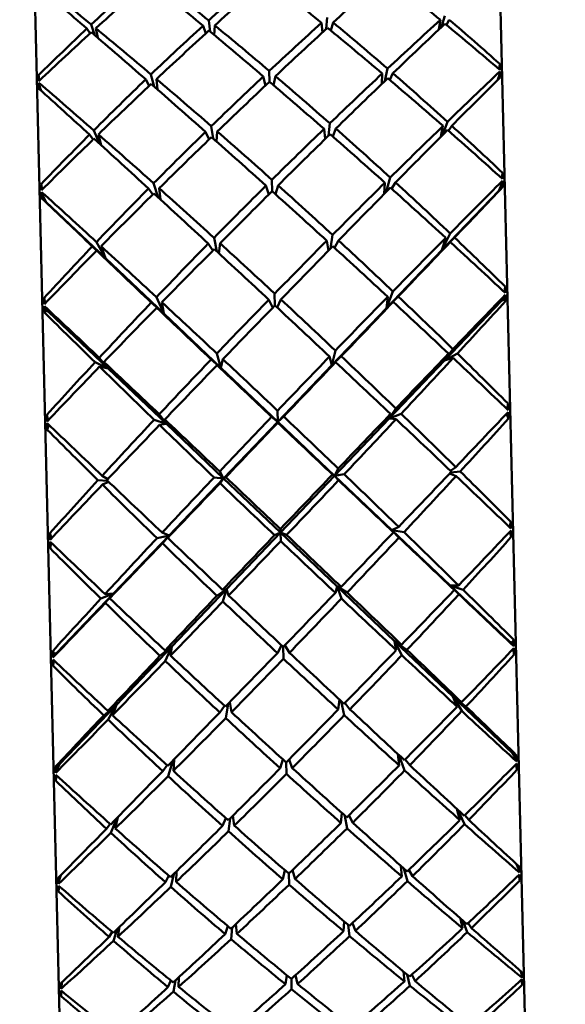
# Model space of a CAD drawing. Header units: inches. Extents: x 0.1 to 33.9, y 0.6 to 21.4.
# Tile 43 of 82: x 12.367 to 12.622, y 14.542 to 15.002. Entities that reach past the tile are written whole.
import ezdxf

# ---------------------------------------------------------------- set-up
doc = ezdxf.new("R2010")
doc.units = ezdxf.units.IN
doc.header["$MEASUREMENT"] = 0
doc.layers.add('Dimension (ANSI)', color=7, linetype='Continuous', lineweight=25)
doc.layers.add('Visible (ANSI)', color=7, linetype='Continuous', lineweight=50)
doc.styles.add('Note Text (ANSI)', font='tahoma.ttf')
doc.dimstyles.new('Default (ANSI)', dxfattribs={"dimtxt": 0.12, "dimasz": 0.098425, "dimexe": 0.125, "dimexo": 0.0625, "dimgap": 0.031496, "dimtad": 0, "dimtih": 1, "dimtoh": 1, "dimrnd": 1e-08, "dimzin": 4, "dimdsep": 46, "dimtxsty": 'Note Text (ANSI)', "dimcen": 0.09, "dimdle": 0.393701, "dimclrd": 256, "dimclre": 256, "dimclrt": 256, "dimadec": 0, "dimazin": 1, "dimtfac": 1, "dimtofl": 0, "dimtmove": 0, "dimatfit": 3, "dimfxl": 1, "dimtolj": 1, "dimtzin": 4, "dimlwd": -1, "dimlwe": -1, "dimarcsym": 0})

# ---------------------------------------------------------------- blocks, each defined once
blk = doc.blocks.new('*D10')
at = {"layer": 'Defpoints', "color": 0, "transparency": 16777216}
for p in [(16.99802, 15.3938), (5.23369, 15.25066), (16.99802, 12.40167)]:
    blk.add_point(p, dxfattribs=at)
at = {"layer": 'Dimension (ANSI)', "transparency": 16777216}
for p, q in [((16.99802, 15.3313), (16.99802, 12.27667)), ((5.23369, 15.18816), (5.23369, 12.27667)), ((5.33212, 12.40167), (10.89098, 12.40167)), ((16.89959, 12.40167), (11.34073, 12.40167))]:
    blk.add_line(p, q, dxfattribs=at)
for points in [[(5.33212, 12.41808), (5.33212, 12.38527), (5.23369, 12.40167)], [(16.89959, 12.41808), (16.89959, 12.38527), (16.99802, 12.40167)]]:
    blk.add_solid(points, dxfattribs=at)
at = {"layer": 'Dimension (ANSI)', "transparency": 16777216, "insert": (10.92248, 12.46405), "char_height": 0.12, "attachment_point": 1, "style": 'Note Text (ANSI)'}
blk.add_mtext('\\A1;11.76', dxfattribs=at)
blk = doc.blocks.new('*D12')
at = {"layer": 'Defpoints', "color": 0, "transparency": 16777216}
for p in [(18.03638, 15.3938), (18.43008, 15.3938), (8.03157, 13.06672)]:
    blk.add_point(p, dxfattribs=at)
at = {"layer": 'Dimension (ANSI)', "transparency": 16777216}
for p, q in [((18.09888, 15.3938), (18.55508, 15.3938)), ((18.43008, 15.29537), (18.43008, 14.32425)), ((18.43008, 13.16514), (18.43008, 14.13626)), ((8.09407, 13.06672), (18.55508, 13.06672))]:
    blk.add_line(p, q, dxfattribs=at)
for points in [[(18.41368, 15.29537), (18.44649, 15.29537), (18.43008, 15.3938)], [(18.41368, 13.16514), (18.44649, 13.16514), (18.43008, 13.06672)]]:
    blk.add_solid(points, dxfattribs=at)
at = {"layer": 'Dimension (ANSI)', "transparency": 16777216, "insert": (18.27901, 14.29276), "char_height": 0.12, "attachment_point": 1, "style": 'Note Text (ANSI)'}
blk.add_mtext('\\A1;2.33', dxfattribs=at)

msp = doc.modelspace()

# ---------------------------------------------------------------- linework, layer by layer
at = {"layer": 'Visible (ANSI)'}
for p, q in [((12.58625, 15.22279), (12.60776, 14.34116)), ((12.36889, 15.21748), (12.3904, 14.33586)), ((12.45519, 15.00143), (12.45589, 14.99619)), ((12.50788, 15.00034), (12.50832, 14.99583)), ((12.51014, 14.99751), (12.51058, 15.00278)), ((12.51337, 15.00047), (12.51226, 14.99674)), ((12.56349, 15.00169), (12.5628, 14.99726)), ((12.56401, 14.9984), (12.56554, 15.00355)), ((12.5676, 15.00179), (12.5663, 14.99937)), ((12.39971, 14.99531), (12.39829, 14.99766)), ((12.40026, 14.99952), (12.40204, 14.99445)), ((12.40331, 14.99337), (12.4024, 14.99776)), ((12.45381, 14.99531), (12.45253, 14.99899)), ((12.45779, 14.9946), (12.45801, 14.99912)), ((12.4836, 14.97279), (12.48348, 14.97785)), ((12.53755, 14.97315), (12.53877, 14.97891)), ((12.59095, 14.97555), (12.59127, 14.97755)), ((12.59103, 14.97854), (12.59124, 14.98109)), ((12.37602, 14.9733), (12.3757, 14.97583)), ((12.42742, 14.97089), (12.42581, 14.97391)), ((12.42821, 14.97621), (12.42971, 14.97052)), ((12.43119, 14.96922), (12.43078, 14.97404)), ((12.48176, 14.97105), (12.48071, 14.97525)), ((12.48553, 14.97114), (12.48637, 14.97539)), ((12.53631, 14.97661), (12.53613, 14.97178)), ((12.54127, 14.97673), (12.53981, 14.97363)), ((12.59095, 14.97555), (12.5904, 14.97382)), ((12.59068, 14.9741), (12.59075, 14.97493)), ((12.59077, 14.97419), (12.59095, 14.97555)), ((12.37625, 14.97031), (12.37583, 14.97229)), ((12.37625, 14.97031), (12.37649, 14.96896)), ((12.37689, 14.96861), (12.37625, 14.97031)), ((12.37659, 14.96888), (12.37648, 14.9697)), ((12.56445, 14.94782), (12.56675, 14.95409)), ((12.40147, 14.95005), (12.40408, 14.94391)), ((12.4564, 14.952), (12.4573, 14.94624)), ((12.4589, 14.94483), (12.45922, 14.94954)), ((12.50909, 14.95075), (12.50964, 14.94606)), ((12.51117, 14.94755), (12.51179, 14.95335)), ((12.51458, 14.95089), (12.51315, 14.9472)), ((12.5647, 14.95211), (12.56365, 14.94702)), ((12.56881, 14.95221), (12.56721, 14.94991)), ((12.40122, 14.94586), (12.3995, 14.94808)), ((12.40491, 14.94314), (12.40361, 14.94818)), ((12.45534, 14.94579), (12.45374, 14.9494)), ((12.48485, 14.92162), (12.48472, 14.92696)), ((12.53818, 14.9213), (12.54001, 14.928)), ((12.59218, 14.92514), (12.59251, 14.92649)), ((12.59222, 14.92759), (12.59248, 14.93023)), ((12.37732, 14.92235), (12.37694, 14.92497)), ((12.42906, 14.92008), (12.42705, 14.92288)), ((12.42945, 14.9253), (12.43161, 14.9187)), ((12.43258, 14.91781), (12.43202, 14.923)), ((12.48331, 14.92009), (12.48196, 14.92422)), ((12.48646, 14.92017), (12.48761, 14.92436)), ((12.53755, 14.92558), (12.53725, 14.92036)), ((12.54252, 14.9257), (12.54065, 14.9228)), ((12.59075, 14.92187), (12.56421, 14.89409)), ((12.59218, 14.92514), (12.59075, 14.92187)), ((12.59075, 14.92187), (12.59184, 14.92381)), ((12.59075, 14.92187), (12.59186, 14.92296)), ((12.59177, 14.92289), (12.59075, 14.92187)), ((12.59157, 14.92272), (12.59075, 14.92187)), ((12.59157, 14.92272), (12.59184, 14.92381)), ((12.59157, 14.92272), (12.59177, 14.92289)), ((12.59177, 14.92289), (12.59218, 14.92514)), ((12.59177, 14.92289), (12.59193, 14.92458)), ((12.59184, 14.92381), (12.59177, 14.92289)), ((12.59177, 14.92289), (12.59264, 14.92361)), ((12.59186, 14.92296), (12.59177, 14.92289)), ((12.59177, 14.92287), (12.59177, 14.92289)), ((12.37748, 14.9199), (12.37708, 14.92124)), ((12.378, 14.91767), (12.3771, 14.91835)), ((12.37748, 14.9199), (12.378, 14.91767)), ((12.37907, 14.9167), (12.37748, 14.9199)), ((12.378, 14.91767), (12.37775, 14.91936)), ((12.378, 14.91767), (12.37788, 14.91859)), ((12.37788, 14.91859), (12.37907, 14.9167)), ((12.37821, 14.91752), (12.37788, 14.91859)), ((12.3779, 14.91774), (12.37907, 14.9167)), ((12.378, 14.91767), (12.3779, 14.91774)), ((12.37821, 14.91752), (12.378, 14.91767)), ((12.378, 14.91765), (12.378, 14.91767)), ((12.37907, 14.9167), (12.378, 14.91767)), ((12.37821, 14.91752), (12.37907, 14.9167)), ((12.37907, 14.9167), (12.40693, 14.89026)), ((12.45767, 14.89983), (12.45894, 14.89349)), ((12.51211, 14.89479), (12.51306, 14.90118)), ((12.56421, 14.89409), (12.56802, 14.9019)), ((12.57009, 14.89993), (12.56421, 14.89409)), ((12.56598, 14.89983), (12.56421, 14.89409)), ((12.40693, 14.89026), (12.40078, 14.8958)), ((12.40274, 14.89786), (12.40693, 14.89026)), ((12.40693, 14.89026), (12.40489, 14.8959)), ((12.4571, 14.89383), (12.45501, 14.89712)), ((12.45998, 14.89253), (12.46049, 14.89726)), ((12.51037, 14.89847), (12.51111, 14.89377)), ((12.51585, 14.89861), (12.51393, 14.89522)), ((12.56421, 14.89409), (12.56812, 14.89787)), ((12.40284, 14.89383), (12.40693, 14.89026)), ((12.40693, 14.89026), (12.43414, 14.86444)), ((12.56421, 14.89409), (12.53829, 14.86698)), ((12.59345, 14.87437), (12.59377, 14.87703)), ((12.37869, 14.86913), (12.37823, 14.87177)), ((12.43075, 14.87207), (12.43414, 14.86444)), ((12.48616, 14.86821), (12.48602, 14.87374)), ((12.53829, 14.86698), (12.54131, 14.87477)), ((12.54382, 14.87238), (12.53829, 14.86698)), ((12.53885, 14.87226), (12.53829, 14.86698)), ((12.59346, 14.87247), (12.59201, 14.87039)), ((12.59201, 14.87039), (12.59311, 14.8718)), ((12.59282, 14.87125), (12.59201, 14.87039)), ((12.59282, 14.87125), (12.59311, 14.8718)), ((12.59282, 14.87125), (12.59303, 14.87105)), ((12.59303, 14.87105), (12.59346, 14.87247)), ((12.59303, 14.87105), (12.59316, 14.87204)), ((12.59311, 14.8718), (12.59303, 14.87105)), ((12.59346, 14.87247), (12.59382, 14.87316)), ((12.37877, 14.86724), (12.37838, 14.8679)), ((12.37877, 14.86724), (12.37927, 14.86583)), ((12.38032, 14.86523), (12.37877, 14.86724)), ((12.37927, 14.86583), (12.37909, 14.86682)), ((12.37927, 14.86583), (12.37915, 14.86658)), ((12.37915, 14.86658), (12.38032, 14.86523)), ((12.37947, 14.86604), (12.37915, 14.86658)), ((12.43414, 14.86444), (12.42836, 14.86956)), ((12.43087, 14.86717), (12.43414, 14.86444)), ((12.43414, 14.86444), (12.43332, 14.86969)), ((12.48515, 14.86717), (12.48326, 14.8709)), ((12.48721, 14.86722), (12.48892, 14.87104)), ((12.53829, 14.86698), (12.51279, 14.84029)), ((12.53829, 14.86698), (12.54143, 14.86987)), ((12.59201, 14.87039), (12.56546, 14.84254)), ((12.59303, 14.87105), (12.59201, 14.87039)), ((12.59201, 14.87039), (12.59313, 14.87092)), ((12.59301, 14.87086), (12.59303, 14.87105)), ((12.59303, 14.87105), (12.59394, 14.87017)), ((12.59313, 14.87092), (12.59303, 14.87105)), ((12.37927, 14.86583), (12.3784, 14.86491)), ((12.37927, 14.86583), (12.37917, 14.8657)), ((12.37917, 14.8657), (12.38032, 14.86523)), ((12.37947, 14.86604), (12.37927, 14.86583)), ((12.3793, 14.86565), (12.37927, 14.86583)), ((12.38032, 14.86523), (12.37927, 14.86583)), ((12.37947, 14.86604), (12.38032, 14.86523)), ((12.38032, 14.86523), (12.40819, 14.83871)), ((12.43414, 14.86444), (12.46092, 14.83903)), ((12.40406, 14.84377), (12.40819, 14.83871)), ((12.45899, 14.84576), (12.46092, 14.83903)), ((12.51169, 14.84433), (12.51279, 14.84029)), ((12.51279, 14.84029), (12.51438, 14.84711)), ((12.51717, 14.84446), (12.51279, 14.84029)), ((12.56546, 14.84254), (12.56934, 14.8478)), ((12.57141, 14.84578), (12.56546, 14.84254)), ((12.5673, 14.84568), (12.56546, 14.84254)), ((12.56546, 14.84254), (12.56944, 14.84366)), ((12.40819, 14.83871), (12.4021, 14.84165)), ((12.40416, 14.83963), (12.40819, 14.83871)), ((12.40819, 14.83871), (12.40621, 14.84175)), ((12.46092, 14.83903), (12.45633, 14.84298)), ((12.45912, 14.84032), (12.46092, 14.83903)), ((12.46092, 14.83903), (12.46182, 14.84311)), ((12.46092, 14.83903), (12.48748, 14.81382)), ((12.51279, 14.84029), (12.48748, 14.81382)), ((12.51279, 14.84029), (12.51451, 14.84168)), ((12.56546, 14.84254), (12.53955, 14.81536)), ((12.40819, 14.83871), (12.4354, 14.81282)), ((12.59466, 14.81973), (12.59511, 14.82233)), ((12.38014, 14.8145), (12.37957, 14.81707)), ((12.43208, 14.81735), (12.4354, 14.81282)), ((12.48748, 14.81382), (12.4846, 14.81614)), ((12.48748, 14.81382), (12.48735, 14.81902)), ((12.48748, 14.81382), (12.49025, 14.81628)), ((12.53955, 14.81536), (12.54264, 14.82005)), ((12.54516, 14.81762), (12.53955, 14.81536)), ((12.54019, 14.8175), (12.53955, 14.81536)), ((12.5943, 14.81748), (12.59443, 14.81748)), ((12.59443, 14.81748), (12.5944, 14.81759)), ((12.59441, 14.8176), (12.59528, 14.81534)), ((12.3805, 14.81238), (12.37974, 14.81008)), ((12.38051, 14.81237), (12.38048, 14.81226)), ((12.38048, 14.81226), (12.38062, 14.81227)), ((12.4354, 14.81282), (12.42969, 14.8148)), ((12.43221, 14.81237), (12.4354, 14.81282)), ((12.4354, 14.81282), (12.43466, 14.81492)), ((12.4354, 14.81282), (12.46218, 14.78734)), ((12.46218, 14.78734), (12.48748, 14.81382)), ((12.51405, 14.7886), (12.48748, 14.81382)), ((12.48748, 14.81382), (12.48749, 14.81339)), ((12.53955, 14.81536), (12.51405, 14.7886)), ((12.53955, 14.81536), (12.54276, 14.81506)), ((12.40541, 14.78863), (12.40801, 14.78707)), ((12.46034, 14.79062), (12.46218, 14.78734)), ((12.51405, 14.7886), (12.48874, 14.76206)), ((12.51304, 14.78916), (12.51405, 14.7886)), ((12.51405, 14.7886), (12.51573, 14.79197)), ((12.51852, 14.7893), (12.51405, 14.7886)), ((12.54082, 14.76319), (12.51405, 14.7886)), ((12.51405, 14.7886), (12.51586, 14.78648)), ((12.56779, 14.78963), (12.57079, 14.78848)), ((12.56816, 14.79098), (12.57069, 14.79266)), ((12.57275, 14.79062), (12.56832, 14.79018)), ((12.40789, 14.78627), (12.40344, 14.78649)), ((12.40551, 14.78445), (12.40845, 14.78574)), ((12.43667, 14.76065), (12.46218, 14.78734)), ((12.46218, 14.78734), (12.45768, 14.78781)), ((12.46047, 14.78513), (12.46218, 14.78734)), ((12.46218, 14.78734), (12.46316, 14.78795)), ((12.46218, 14.78734), (12.48874, 14.76206)), ((12.59581, 14.76459), (12.59646, 14.767)), ((12.38168, 14.75936), (12.38092, 14.76174)), ((12.43343, 14.76202), (12.43667, 14.76065)), ((12.46344, 14.73552), (12.48874, 14.76206)), ((12.48874, 14.76206), (12.48595, 14.76079)), ((12.48874, 14.76206), (12.4887, 14.76369)), ((12.48874, 14.76206), (12.4916, 14.76093)), ((12.51531, 14.73678), (12.48874, 14.76206)), ((12.48874, 14.76206), (12.48884, 14.75804)), ((12.54082, 14.76319), (12.54399, 14.76471)), ((12.54154, 14.76215), (12.54082, 14.76319)), ((12.56803, 14.73737), (12.54082, 14.76319)), ((12.54082, 14.76319), (12.54411, 14.75971)), ((12.54651, 14.76227), (12.54082, 14.76319)), ((12.59601, 14.76251), (12.59663, 14.75999)), ((12.38159, 14.75728), (12.38109, 14.75473)), ((12.41076, 14.73354), (12.43667, 14.76065)), ((12.43667, 14.76065), (12.43104, 14.75945)), ((12.43356, 14.75701), (12.43667, 14.76065)), ((12.43667, 14.76065), (12.43601, 14.75958)), ((12.38421, 14.70576), (12.41076, 14.73354)), ((12.41076, 14.73354), (12.40479, 14.73118)), ((12.40676, 14.73331), (12.41076, 14.73354)), ((12.40686, 14.72915), (12.41076, 14.73354)), ((12.41076, 14.73354), (12.4089, 14.73128)), ((12.43794, 14.70876), (12.46344, 14.73552)), ((12.46344, 14.73552), (12.45903, 14.7325)), ((12.46169, 14.7353), (12.46344, 14.73552)), ((12.46182, 14.72984), (12.46344, 14.73552)), ((12.46344, 14.73552), (12.46451, 14.73264)), ((12.51438, 14.73385), (12.51531, 14.73678)), ((12.51531, 14.73678), (12.51708, 14.73665)), ((12.51987, 14.73399), (12.51531, 14.73678)), ((12.54209, 14.7113), (12.51531, 14.73678)), ((12.51531, 14.73678), (12.51721, 14.73119)), ((12.56999, 14.73521), (12.56803, 14.73737)), ((12.56803, 14.73737), (12.57214, 14.73318)), ((12.5959, 14.71093), (12.56803, 14.73737)), ((12.5741, 14.73531), (12.56803, 14.73737)), ((12.56803, 14.73737), (12.57203, 14.73734)), ((12.54209, 14.7113), (12.54534, 14.70963)), ((12.54288, 14.7071), (12.54209, 14.7113)), ((12.5693, 14.68541), (12.54209, 14.7113)), ((12.54209, 14.7113), (12.54546, 14.70469)), ((12.54785, 14.70722), (12.54209, 14.7113)), ((12.5959, 14.71093), (12.59706, 14.70976)), ((12.59744, 14.70932), (12.5959, 14.71093)), ((12.5959, 14.71093), (12.59704, 14.71064)), ((12.59675, 14.71011), (12.5959, 14.71093)), ((12.59695, 14.71045), (12.5959, 14.71093)), ((12.59675, 14.71011), (12.59695, 14.71045)), ((12.59675, 14.71011), (12.59706, 14.70976)), ((12.59691, 14.71068), (12.59695, 14.71045)), ((12.59695, 14.71045), (12.5978, 14.7119)), ((12.59704, 14.71064), (12.59695, 14.71045)), ((12.59695, 14.71045), (12.59709, 14.70968)), ((12.59706, 14.70976), (12.59695, 14.71045)), ((12.59695, 14.71045), (12.59744, 14.70932)), ((12.38318, 14.70523), (12.38226, 14.70664)), ((12.38421, 14.70576), (12.38275, 14.70409)), ((12.38308, 14.70542), (12.38421, 14.70576)), ((12.38311, 14.70454), (12.38421, 14.70576)), ((12.38421, 14.70576), (12.38318, 14.70523)), ((12.3834, 14.70491), (12.38421, 14.70576)), ((12.41203, 14.68158), (12.43794, 14.70876)), ((12.43794, 14.70876), (12.43238, 14.7044)), ((12.43478, 14.70693), (12.43794, 14.70876)), ((12.4349, 14.70199), (12.43794, 14.70876)), ((12.43794, 14.70876), (12.43735, 14.70452)), ((12.48929, 14.70931), (12.48729, 14.70574)), ((12.49005, 14.7086), (12.49018, 14.70302)), ((12.49077, 14.70935), (12.49294, 14.70588)), ((12.59744, 14.70932), (12.59782, 14.70888)), ((12.59748, 14.70761), (12.59797, 14.70498)), ((12.38275, 14.70409), (12.38239, 14.70363)), ((12.38279, 14.70237), (12.38243, 14.69972)), ((12.38275, 14.70409), (12.38318, 14.70523)), ((12.38318, 14.70523), (12.38308, 14.70542)), ((12.38318, 14.70523), (12.38308, 14.70446)), ((12.38318, 14.70523), (12.38311, 14.70454)), ((12.3834, 14.70491), (12.38311, 14.70454)), ((12.38321, 14.70546), (12.38318, 14.70523)), ((12.3834, 14.70491), (12.38318, 14.70523)), ((12.46499, 14.6827), (12.46584, 14.67805)), ((12.51572, 14.67927), (12.51634, 14.68395)), ((12.51709, 14.68325), (12.51854, 14.67667)), ((12.5212, 14.6794), (12.51889, 14.6825)), ((12.57132, 14.68063), (12.5693, 14.68541)), ((12.5693, 14.68541), (12.57347, 14.67864)), ((12.59716, 14.65889), (12.5693, 14.68541)), ((12.57543, 14.68073), (12.5693, 14.68541)), ((12.5693, 14.68541), (12.57337, 14.68272)), ((12.38548, 14.65373), (12.41203, 14.68158)), ((12.41203, 14.68158), (12.40612, 14.6766)), ((12.40809, 14.67868), (12.41203, 14.68158)), ((12.40819, 14.67461), (12.41203, 14.68158)), ((12.41203, 14.68158), (12.41023, 14.6767)), ((12.46251, 14.68113), (12.46036, 14.67792)), ((12.46315, 14.67531), (12.46428, 14.68196)), ((12.43621, 14.64817), (12.43837, 14.6553)), ((12.43904, 14.65599), (12.43867, 14.65063)), ((12.4899, 14.65596), (12.4886, 14.65184)), ((12.49276, 14.65603), (12.49426, 14.65198)), ((12.5442, 14.6532), (12.54356, 14.65854)), ((12.54426, 14.65788), (12.54677, 14.65087)), ((12.54916, 14.65332), (12.54699, 14.656)), ((12.59716, 14.65889), (12.59834, 14.65718)), ((12.59874, 14.65609), (12.59716, 14.65889)), ((12.59716, 14.65889), (12.59832, 14.65804)), ((12.59802, 14.65808), (12.59716, 14.65889)), ((12.59823, 14.65804), (12.59716, 14.65889)), ((12.59802, 14.65808), (12.59834, 14.65718)), ((12.59802, 14.65808), (12.59823, 14.65804)), ((12.59822, 14.65812), (12.59823, 14.65804)), ((12.59823, 14.65804), (12.59845, 14.6566)), ((12.59834, 14.65718), (12.59823, 14.65804)), ((12.59823, 14.65804), (12.59874, 14.65609)), ((12.59823, 14.65804), (12.59912, 14.6579)), ((12.59832, 14.65804), (12.59823, 14.65804)), ((12.59874, 14.65609), (12.59914, 14.65497)), ((12.38446, 14.65283), (12.38358, 14.65264)), ((12.38405, 14.65085), (12.3837, 14.64972)), ((12.38548, 14.65373), (12.38405, 14.65085)), ((12.38405, 14.65085), (12.38446, 14.65283)), ((12.38446, 14.65283), (12.38431, 14.65137)), ((12.38437, 14.65282), (12.38548, 14.65373)), ((12.38446, 14.65283), (12.38437, 14.65282)), ((12.38439, 14.65196), (12.38548, 14.65373)), ((12.38467, 14.65287), (12.38439, 14.65196)), ((12.38446, 14.65283), (12.38439, 14.65196)), ((12.38548, 14.65373), (12.38446, 14.65283)), ((12.38447, 14.6529), (12.38446, 14.65283)), ((12.38467, 14.65287), (12.38446, 14.65283)), ((12.38467, 14.65287), (12.38548, 14.65373)), ((12.43574, 14.65328), (12.4337, 14.6505)), ((12.49137, 14.65462), (12.4915, 14.64921)), ((12.59888, 14.65382), (12.59928, 14.65119)), ((12.38402, 14.64858), (12.38374, 14.64593)), ((12.57262, 14.62763), (12.5711, 14.63294)), ((12.57171, 14.63238), (12.57476, 14.62572)), ((12.40948, 14.62169), (12.4122, 14.62849)), ((12.41278, 14.62908), (12.41153, 14.6237)), ((12.46322, 14.62854), (12.46165, 14.62492)), ((12.46444, 14.62242), (12.46515, 14.6284)), ((12.46653, 14.62977), (12.46713, 14.62506)), ((12.51701, 14.62628), (12.51738, 14.63101)), ((12.51883, 14.62971), (12.51983, 14.62377)), ((12.52249, 14.62641), (12.52075, 14.62994)), ((12.57673, 14.62773), (12.57489, 14.62987)), ((12.40915, 14.62583), (12.40742, 14.6236)), ((12.49439, 14.6043), (12.49553, 14.6001)), ((12.54546, 14.60131), (12.54501, 14.60625)), ((12.54636, 14.60505), (12.54803, 14.59909)), ((12.55043, 14.60144), (12.5487, 14.60441)), ((12.59999, 14.60483), (12.59909, 14.60706)), ((12.59954, 14.60665), (12.59958, 14.60658)), ((12.59958, 14.60658), (12.59957, 14.60662)), ((12.59957, 14.60662), (12.59958, 14.60658)), ((12.59959, 14.6066), (12.59975, 14.60543)), ((12.59966, 14.60653), (12.59999, 14.60483)), ((12.59999, 14.60483), (12.60041, 14.60307)), ((12.38609, 14.60187), (12.3853, 14.5996)), ((12.3853, 14.5996), (12.38554, 14.60131)), ((12.38561, 14.60138), (12.38551, 14.6002)), ((12.38562, 14.60136), (12.38566, 14.60143)), ((12.38563, 14.6014), (12.38562, 14.60136)), ((12.38563, 14.6014), (12.38562, 14.60136)), ((12.43655, 14.60168), (12.43497, 14.59862)), ((12.43747, 14.59639), (12.43886, 14.60243)), ((12.44014, 14.6037), (12.43993, 14.59874)), ((12.4908, 14.60422), (12.48987, 14.59996)), ((12.49263, 14.60261), (12.49276, 14.59745)), ((12.6002, 14.60203), (12.60055, 14.59946)), ((12.3853, 14.5996), (12.38497, 14.59781)), ((12.38522, 14.59678), (12.38501, 14.5942)), ((12.57385, 14.57706), (12.57284, 14.58165)), ((12.41071, 14.57123), (12.41244, 14.5767)), ((12.41355, 14.57776), (12.41276, 14.57313)), ((12.46409, 14.57809), (12.46289, 14.57435)), ((12.46567, 14.57199), (12.46616, 14.57743)), ((12.4679, 14.57907), (12.46837, 14.57449)), ((12.51824, 14.5757), (12.51849, 14.5803)), ((12.5203, 14.57875), (12.52106, 14.57334)), ((12.52373, 14.57584), (12.52234, 14.57951)), ((12.57399, 14.58064), (12.57599, 14.57526)), ((12.57796, 14.57716), (12.57645, 14.57949)), ((12.41004, 14.57543), (12.40865, 14.57303)), ((12.44126, 14.55424), (12.44113, 14.54968)), ((12.49176, 14.55509), (12.49107, 14.5509)), ((12.49582, 14.55519), (12.49672, 14.55104)), ((12.54666, 14.55226), (12.54631, 14.55681)), ((12.548, 14.5554), (12.54923, 14.55018)), ((12.55163, 14.55238), (12.55021, 14.55544)), ((12.60117, 14.55637), (12.60091, 14.55719)), ((12.60095, 14.55716), (12.60097, 14.557)), ((12.60107, 14.55706), (12.60117, 14.55637)), ((12.60117, 14.55637), (12.6016, 14.55398)), ((12.38648, 14.55114), (12.38617, 14.54873)), ((12.3867, 14.55197), (12.38648, 14.55114)), ((12.38648, 14.55114), (12.38655, 14.55182)), ((12.38666, 14.55193), (12.38665, 14.55177)), ((12.43742, 14.55269), (12.43616, 14.54956)), ((12.43867, 14.54748), (12.43964, 14.55276)), ((12.49384, 14.55339), (12.49395, 14.54856)), ((12.60144, 14.55305), (12.60174, 14.55061)), ((12.38637, 14.5478), (12.3862, 14.54535))]:
    msp.add_line(p, q, dxfattribs=at)
for centre, major_axis, ratio, start_param, end_param in [((12.52909, 14.78032), (-0.40741, -0.4251), 0.356548, 4.470447, 4.527049), ((12.44756, 14.77833), (-0.4432, 0.41983), 0.220298, 5.02277, 5.079828), ((12.52909, 14.78032), (0.39764, 0.41459), 0.429086, 1.392257, 1.450344), ((12.44756, 14.77833), (-0.41227, -0.43031), 0.316756, 4.440111, 4.497265), ((12.52909, 14.78032), (-0.44637, 0.4229), 0.183102, 5.053968, 5.111122), ((12.44756, 14.77833), (-0.43627, 0.41311), 0.287192, 4.961025, 5.017628), ((12.44756, 14.77833), (-0.41956, -0.43812), 0.248883, 4.377592, 4.434011), ((12.52909, 14.78032), (-0.44042, 0.41714), 0.248883, 4.990767, 5.047186), ((12.44756, 14.77833), (-0.42522, -0.44416), 0.183102, 4.313656, 4.37081), ((12.52909, 14.78032), (-0.43276, 0.4097), 0.316756, 4.927513, 4.984667), ((12.52909, 14.78032), (-0.45058, 0.42697), 0.118819, 5.117135, 5.172014), ((12.52909, 14.78032), (-0.41561, -0.43389), 0.287192, 4.469982, 4.526402), ((12.44756, 14.77833), (-0.42765, 0.40473), 0.356548, 4.834345, 4.891499), ((12.52909, 14.78032), (-0.4222, -0.44094), 0.220298, 4.406754, 4.463908), ((12.44756, 14.77833), (-0.41739, 0.39471), 0.429086, 4.773217, 4.828096), ((12.52909, 14.78032), (0.39764, 0.41459), 0.429086, 1.455089, 1.509969), ((12.44756, 14.77833), (-0.41227, -0.43031), 0.316756, 4.502011, 4.559069), ((12.52909, 14.78032), (-0.45058, 0.42697), 0.118819, 5.054303, 5.112389), ((12.44756, 14.77833), (-0.4432, 0.41983), 0.220298, 4.96087, 5.018024), ((12.52909, 14.78032), (-0.40741, -0.4251), 0.356548, 4.533279, 4.590433), ((12.44756, 14.77833), (-0.41956, -0.43812), 0.248883, 4.440241, 4.496843), ((12.52909, 14.78032), (-0.44637, 0.4229), 0.183102, 4.991136, 5.047738), ((12.44756, 14.77833), (-0.43627, 0.41311), 0.287192, 4.898376, 4.954796), ((12.44756, 14.77833), (-0.42522, -0.44416), 0.183102, 4.37704, 4.433642), ((12.52909, 14.78032), (-0.44042, 0.41714), 0.248883, 4.927935, 4.984537), ((12.44756, 14.77833), (-0.42922, -0.44844), 0.118819, 4.312389, 4.370475), ((12.52909, 14.78032), (-0.43276, 0.4097), 0.316756, 4.865709, 4.922767), ((12.52909, 14.78032), (-0.42715, -0.44622), 0.155233, 4.407429, 4.464487), ((12.56618, 14.78122), (0.00944, 0.44131), 0.052824, 5.176604, 5.183529), ((12.56618, 14.78122), (-0.00432, 0.44097), 0.068384, 5.166202, 5.173127), ((12.41047, 14.77742), (-0.03095, 0.44032), 0.052824, 1.099656, 1.106581), ((12.52909, 14.78032), (-0.40741, -0.4251), 0.356548, 4.596111, 4.654197), ((12.44756, 14.77833), (-0.4432, 0.41983), 0.220298, 4.89859, 4.955192), ((12.52909, 14.78032), (-0.41561, -0.43389), 0.287192, 4.532814, 4.589416), ((12.44756, 14.77833), (-0.42522, -0.44416), 0.183102, 4.440054, 4.496474), ((12.52909, 14.78032), (-0.44637, 0.4229), 0.183102, 4.928304, 4.984724), ((12.44756, 14.77833), (-0.43627, 0.41311), 0.287192, 4.835362, 4.891964), ((12.52909, 14.78032), (-0.4222, -0.44094), 0.220298, 4.469586, 4.526188), ((12.44756, 14.77833), (-0.42922, -0.44844), 0.118819, 4.376153, 4.433306), ((12.52909, 14.78032), (-0.44042, 0.41714), 0.248883, 4.865103, 4.922257), ((12.44756, 14.77833), (-0.42765, 0.40473), 0.356548, 4.770581, 4.828667), ((12.44756, 14.77833), (-0.43155, -0.45092), 0.05549, 4.31528, 4.370159), ((12.41047, 14.77742), (-0.01719, 0.44066), 0.068384, 1.110059, 1.116983), ((12.44756, 14.77833), (-0.4484, 0.42486), 0.155233, 4.960291, 5.017349), ((12.52909, 14.78032), (-0.45303, 0.42934), 0.05549, 5.054619, 5.109498), ((12.44756, 14.77833), (-0.41956, -0.43812), 0.248883, 4.502521, 4.559675), ((12.52909, 14.78032), (-0.45058, 0.42697), 0.118819, 4.991471, 5.048625), ((12.44756, 14.77833), (-0.4432, 0.41983), 0.220298, 4.835941, 4.89236), ((12.52909, 14.78032), (-0.4222, -0.44094), 0.220298, 4.532418, 4.588837), ((12.44756, 14.77833), (-0.43627, 0.41311), 0.287192, 4.771978, 4.829132), ((12.52909, 14.78032), (-0.42715, -0.44622), 0.155233, 4.469233, 4.526387), ((12.44756, 14.77833), (-0.43155, -0.45092), 0.05549, 4.374905, 4.432991), ((12.52909, 14.78032), (-0.44042, 0.41714), 0.248883, 4.803299, 4.860357), ((12.44756, 14.77833), (-0.42765, 0.40473), 0.356548, 4.710956, 4.765836), ((12.52909, 14.78032), (-0.40741, -0.4251), 0.356548, 4.658942, 4.713822), ((12.44756, 14.77833), (-0.41956, -0.43812), 0.248883, 4.564421, 4.621479), ((12.52909, 14.78032), (-0.45303, 0.42934), 0.05549, 4.991787, 5.049873), ((12.44756, 14.77833), (-0.4484, 0.42486), 0.155233, 4.898391, 4.955545), ((12.52909, 14.78032), (-0.41561, -0.43389), 0.287192, 4.595646, 4.6528), ((12.44756, 14.77833), (-0.42522, -0.44416), 0.183102, 4.502704, 4.559306), ((12.52909, 14.78032), (-0.45058, 0.42697), 0.118819, 4.92864, 4.985242), ((12.44756, 14.77833), (-0.42922, -0.44844), 0.118819, 4.439536, 4.496138), ((12.52909, 14.78032), (-0.44637, 0.4229), 0.183102, 4.865472, 4.922074), ((12.52909, 14.78032), (-0.43043, -0.44973), 0.091426, 4.469936, 4.526994), ((12.56618, 14.78122), (0.00636, 0.44123), 0.058156, 5.050778, 5.057703), ((12.56618, 14.78122), (-0.00816, 0.44088), 0.069679, 5.039949, 5.046874), ((12.41047, 14.77742), (-0.02787, 0.4404), 0.058156, 1.225482, 1.232407), ((12.52909, 14.78032), (-0.41561, -0.43389), 0.287192, 4.658478, 4.716564), ((12.44756, 14.77833), (-0.4484, 0.42486), 0.155233, 4.836111, 4.892713), ((12.52909, 14.78032), (-0.4222, -0.44094), 0.220298, 4.59525, 4.651852), ((12.44756, 14.77833), (-0.4432, 0.41983), 0.220298, 4.772926, 4.829528), ((12.52909, 14.78032), (-0.42715, -0.44622), 0.155233, 4.532065, 4.588667), ((12.44756, 14.77833), (-0.43155, -0.45092), 0.05549, 4.438669, 4.495823), ((12.52909, 14.78032), (-0.44637, 0.4229), 0.183102, 4.80264, 4.859794), ((12.44756, 14.77833), (-0.43627, 0.41311), 0.287192, 4.708214, 4.7663), ((12.44756, 14.77833), (-0.4322, -0.45161), 0.007398, 1.850501, 1.90538), ((12.41047, 14.77742), (-0.01335, 0.44075), 0.069679, 1.236311, 1.243236), ((12.44756, 14.77833), (-0.45185, 0.4282), 0.091426, 4.897784, 4.954842), ((12.52909, 14.78032), (-0.45371, 0.42999), 0.007398, 1.236212, 1.291091), ((12.44756, 14.77833), (-0.42522, -0.44416), 0.183102, 4.564984, 4.622137), ((12.52909, 14.78032), (-0.45303, 0.42934), 0.05549, 4.928955, 4.986109), ((12.44756, 14.77833), (-0.42922, -0.44844), 0.118819, 4.502551, 4.55897), ((12.52909, 14.78032), (-0.45058, 0.42697), 0.118819, 4.865808, 4.922227), ((12.52909, 14.78032), (-0.43043, -0.44973), 0.091426, 4.53174, 4.588894), ((12.44756, 14.77833), (-0.43627, 0.41311), 0.287192, 4.648589, 4.703468), ((12.52909, 14.78032), (-0.41561, -0.43389), 0.287192, 4.72131, 4.776189), ((12.44756, 14.77833), (-0.45185, 0.4282), 0.091426, 4.835884, 4.893038), ((12.52909, 14.78032), (-0.4222, -0.44094), 0.220298, 4.658081, 4.715235), ((12.44756, 14.77833), (-0.42922, -0.44844), 0.118819, 4.5652, 4.621802), ((12.52909, 14.78032), (-0.45303, 0.42934), 0.05549, 4.866123, 4.922725), ((12.44756, 14.77833), (-0.4484, 0.42486), 0.155233, 4.773462, 4.829881), ((12.52909, 14.78032), (-0.42715, -0.44622), 0.155233, 4.594897, 4.651316), ((12.44756, 14.77833), (-0.43155, -0.45092), 0.05549, 4.502052, 4.558655), ((12.52909, 14.78032), (-0.45058, 0.42697), 0.118819, 4.802976, 4.859578), ((12.44756, 14.77833), (-0.4432, 0.41983), 0.220298, 4.709543, 4.766697), ((12.44756, 14.77833), (-0.4322, -0.45161), 0.007398, 1.787669, 1.845755), ((12.52909, 14.78032), (-0.44637, 0.4229), 0.183102, 4.740837, 4.797895), ((12.44756, 14.77833), (-0.42522, -0.44416), 0.183102, 4.626883, 4.683941), ((12.52909, 14.78032), (-0.45371, 0.42999), 0.007398, 1.295837, 1.353923), ((12.56618, 14.78122), (0.00301, 0.44115), 0.062574, 4.92481, 4.931734), ((12.41047, 14.77742), (-0.02451, 0.44048), 0.062574, 1.351451, 1.358376), ((12.52909, 14.78032), (-0.43043, -0.44973), 0.091426, 4.594571, 4.651174), ((12.44756, 14.77833), (-0.4432, 0.41983), 0.220298, 4.645779, 4.703865), ((12.52909, 14.78032), (-0.43204, -0.45144), 0.028349, 4.532457, 4.589515), ((12.56618, 14.78122), (-0.01205, 0.44078), 0.069865, 4.91367, 4.920595), ((12.41047, 14.77742), (-0.00946, 0.44085), 0.069865, 1.36259, 1.369515), ((12.44756, 14.77833), (-0.45354, 0.42983), 0.028349, 4.835263, 4.892321), ((12.52909, 14.78032), (-0.4222, -0.44094), 0.220298, 4.720913, 4.778999), ((12.44756, 14.77833), (-0.42922, -0.44844), 0.118819, 4.62748, 4.684634), ((12.52909, 14.78032), (-0.45371, 0.42999), 0.007398, 1.359601, 1.416755), ((12.44756, 14.77833), (-0.45185, 0.4282), 0.091426, 4.773604, 4.830206), ((12.52909, 14.78032), (-0.42715, -0.44622), 0.155233, 4.657729, 4.714331), ((12.44756, 14.77833), (-0.43155, -0.45092), 0.05549, 4.565067, 4.621486), ((12.52909, 14.78032), (-0.45303, 0.42934), 0.05549, 4.803292, 4.859711), ((12.44756, 14.77833), (-0.4484, 0.42486), 0.155233, 4.710447, 4.767049), ((12.44756, 14.77833), (-0.4322, -0.45161), 0.007398, 1.724838, 1.781992), ((12.52909, 14.78032), (-0.45058, 0.42697), 0.118819, 4.740144, 4.797298), ((12.44756, 14.77833), (-0.43116, -0.4505), 0.070344, 1.787977, 1.842857), ((12.52909, 14.78032), (-0.45261, 0.42894), 0.070344, 1.298736, 1.353615), ((12.52909, 14.78032), (-0.43043, -0.44973), 0.091426, 4.657403, 4.713823), ((12.44756, 14.77833), (-0.4484, 0.42486), 0.155233, 4.647063, 4.704217), ((12.52909, 14.78032), (-0.43204, -0.45144), 0.028349, 4.594261, 4.651415), ((12.44756, 14.77833), (-0.43116, -0.4505), 0.070344, 1.725146, 1.783232), ((12.52909, 14.78032), (-0.45058, 0.42697), 0.118819, 4.67834, 4.735398), ((12.44756, 14.77833), (-0.4432, 0.41983), 0.220298, 4.586154, 4.641033), ((12.52909, 14.78032), (-0.4222, -0.44094), 0.220298, 4.783745, 4.838624), ((12.44756, 14.77833), (-0.42922, -0.44844), 0.118819, 4.68938, 4.746438), ((12.52909, 14.78032), (-0.45261, 0.42894), 0.070344, 1.358361, 1.416447), ((12.44756, 14.77833), (-0.45354, 0.42983), 0.028349, 4.773363, 4.830517), ((12.52909, 14.78032), (-0.42715, -0.44622), 0.155233, 4.720561, 4.777715), ((12.44756, 14.77833), (-0.43155, -0.45092), 0.05549, 4.627716, 4.684318), ((12.52909, 14.78032), (-0.45371, 0.42999), 0.007398, 1.422985, 1.479587), ((12.44756, 14.77833), (-0.45185, 0.4282), 0.091426, 4.710955, 4.767375), ((12.44756, 14.77833), (-0.4322, -0.45161), 0.007398, 1.662006, 1.718608), ((12.52909, 14.78032), (-0.45303, 0.42934), 0.05549, 4.74046, 4.797062), ((12.56618, 14.78122), (-0.00057, 0.44106), 0.066002, 4.798717, 4.805642), ((12.41047, 14.77742), (-0.02094, 0.44056), 0.066002, 1.477543, 1.484468), ((12.52909, 14.78032), (-0.43043, -0.44973), 0.091426, 4.720235, 4.776837), ((12.44756, 14.77833), (-0.45185, 0.4282), 0.091426, 4.647941, 4.704543), ((12.52909, 14.78032), (-0.43204, -0.45144), 0.028349, 4.657093, 4.713695), ((12.44756, 14.77833), (-0.4484, 0.42486), 0.155233, 4.583299, 4.641386), ((12.52909, 14.78032), (-0.43196, -0.45135), 0.034504, 1.631145, 1.688202), ((12.56618, 14.78122), (-0.01592, 0.44069), 0.068938, 4.787404, 4.794329), ((12.41047, 14.77742), (-0.00559, 0.44094), 0.068938, 1.488856, 1.495781), ((12.44756, 14.77833), (-0.45345, 0.42975), 0.034504, 1.45339, 1.510448), ((12.52909, 14.78032), (-0.42715, -0.44622), 0.155233, 4.783392, 4.841478), ((12.44756, 14.77833), (-0.43155, -0.45092), 0.05549, 4.689996, 4.74715), ((12.52909, 14.78032), (-0.45261, 0.42894), 0.070344, 1.422125, 1.479279), ((12.44756, 14.77833), (-0.45354, 0.42983), 0.028349, 4.711083, 4.767685), ((12.44756, 14.77833), (-0.4322, -0.45161), 0.007398, 1.599174, 1.655593), ((12.52909, 14.78032), (-0.45371, 0.42999), 0.007398, 1.485999, 1.542419), ((12.44756, 14.77833), (-0.43116, -0.4505), 0.070344, 1.662314, 1.719468), ((12.52909, 14.78032), (-0.45303, 0.42934), 0.05549, 4.677628, 4.734782), ((12.44756, 14.77833), (-0.42843, -0.44759), 0.133851, 1.725465, 1.780344), ((12.52909, 14.78032), (-0.44975, 0.42617), 0.133851, 1.361249, 1.416128), ((12.52909, 14.78032), (-0.43204, -0.45144), 0.028349, 4.719925, 4.776344), ((12.44756, 14.77833), (-0.45185, 0.4282), 0.091426, 4.584557, 4.641711), ((12.52909, 14.78032), (-0.43196, -0.45135), 0.034504, 1.569245, 1.626399), ((12.44756, 14.77833), (-0.42843, -0.44759), 0.133851, 1.662633, 1.720719), ((12.52909, 14.78032), (-0.45303, 0.42934), 0.05549, 4.615824, 4.672882), ((12.44756, 14.77833), (-0.4484, 0.42486), 0.155233, 4.523674, 4.578554), ((12.52909, 14.78032), (-0.42715, -0.44622), 0.155233, 4.846224, 4.901103), ((12.44756, 14.77833), (-0.43155, -0.45092), 0.05549, 4.751896, 4.808954), ((12.52909, 14.78032), (-0.44975, 0.42617), 0.133851, 1.420874, 1.47896), ((12.44756, 14.77833), (-0.45345, 0.42975), 0.034504, 1.515194, 1.572348), ((12.52909, 14.78032), (-0.43043, -0.44973), 0.091426, 4.783067, 4.840221), ((12.44756, 14.77833), (-0.4322, -0.45161), 0.007398, 1.536342, 1.592944), ((12.52909, 14.78032), (-0.45261, 0.42894), 0.070344, 1.485509, 1.542111), ((12.44756, 14.77833), (-0.45354, 0.42983), 0.028349, 4.648434, 4.704853), ((12.44756, 14.77833), (-0.43116, -0.4505), 0.070344, 1.599482, 1.656084), ((12.52909, 14.78032), (-0.45371, 0.42999), 0.007398, 1.548649, 1.605251), ((12.56618, 14.78122), (-0.00432, 0.44097), 0.068384, 4.672528, 4.679453), ((12.41047, 14.77742), (-0.01719, 0.44066), 0.068384, 1.603733, 1.610657), ((12.52909, 14.78032), (-0.43204, -0.45144), 0.028349, 4.782756, 4.839359), ((12.44756, 14.77833), (-0.45354, 0.42983), 0.028349, 4.585419, 4.642021), ((12.52909, 14.78032), (-0.43196, -0.45135), 0.034504, 1.506965, 1.563567), ((12.44756, 14.77833), (-0.45185, 0.4282), 0.091426, 4.520793, 4.578879), ((12.52909, 14.78032), (-0.43019, -0.44946), 0.097629, 1.568624, 1.625682), ((12.56618, 14.78122), (-0.0197, 0.44059), 0.066915, 4.66119, 4.668115), ((12.41047, 14.77742), (-0.00181, 0.44103), 0.066915, 1.615071, 1.621995), ((12.44756, 14.77833), (-0.45159, 0.42795), 0.097629, 1.51591, 1.572968), ((12.52909, 14.78032), (-0.43043, -0.44973), 0.091426, 4.845899, 4.903985), ((12.44756, 14.77833), (-0.4322, -0.45161), 0.007398, 1.47351, 1.530664), ((12.52909, 14.78032), (-0.44975, 0.42617), 0.133851, 1.484638, 1.541792), ((12.44756, 14.77833), (-0.45345, 0.42975), 0.034504, 1.578026, 1.634628), ((12.44756, 14.77833), (-0.43116, -0.4505), 0.070344, 1.53665, 1.593069), ((12.52909, 14.78032), (-0.45261, 0.42894), 0.070344, 1.548523, 1.604943), ((12.44756, 14.77833), (-0.42843, -0.44759), 0.133851, 1.599801, 1.656955), ((12.52909, 14.78032), (-0.45371, 0.42999), 0.007398, 1.610929, 1.668083), ((12.44756, 14.77833), (-0.42403, -0.4429), 0.198435, 1.662975, 1.717854), ((12.52909, 14.78032), (-0.44512, 0.42169), 0.198435, 1.423739, 1.478618), ((12.52909, 14.78032), (-0.43196, -0.45135), 0.034504, 1.444316, 1.500735), ((12.44756, 14.77833), (-0.45354, 0.42983), 0.028349, 4.522036, 4.57919), ((12.52909, 14.78032), (-0.43019, -0.44946), 0.097629, 1.506724, 1.563878), ((12.44756, 14.77833), (-0.42403, -0.4429), 0.198435, 1.600143, 1.658229), ((12.52909, 14.78032), (-0.45371, 0.42999), 0.007398, 1.672828, 1.729886), ((12.44756, 14.77833), (-0.45185, 0.4282), 0.091426, 4.461168, 4.516047), ((12.52909, 14.78032), (-0.43043, -0.44973), 0.091426, 4.908731, 4.96361), ((12.44756, 14.77833), (-0.4322, -0.45161), 0.007398, 1.411706, 1.468764), ((12.52909, 14.78032), (-0.44512, 0.42169), 0.198435, 1.483364, 1.54145), ((12.44756, 14.77833), (-0.45159, 0.42795), 0.097629, 1.577714, 1.634868), ((12.52909, 14.78032), (-0.43204, -0.45144), 0.028349, 4.845588, 4.902742), ((12.44756, 14.77833), (-0.43116, -0.4505), 0.070344, 1.473818, 1.53042), ((12.52909, 14.78032), (-0.44975, 0.42617), 0.133851, 1.548021, 1.604623), ((12.44756, 14.77833), (-0.45345, 0.42975), 0.034504, 1.640858, 1.697277), ((12.44756, 14.77833), (-0.42843, -0.44759), 0.133851, 1.536969, 1.593571), ((12.52909, 14.78032), (-0.45261, 0.42894), 0.070344, 1.611172, 1.667775), ((12.56618, 14.78122), (-0.00816, 0.44088), 0.069679, 4.546275, 4.5532), ((12.41047, 14.77742), (-0.01335, 0.44075), 0.069679, 1.729986, 1.73691), ((12.52909, 14.78032), (-0.43196, -0.45135), 0.034504, 1.381301, 1.437903), ((12.44756, 14.77833), (-0.45345, 0.42975), 0.034504, 1.70369, 1.760292), ((12.52909, 14.78032), (-0.43019, -0.44946), 0.097629, 1.444444, 1.501047), ((12.44756, 14.77833), (-0.45354, 0.42983), 0.028349, 4.458272, 4.516358), ((12.52909, 14.78032), (-0.42674, -0.44579), 0.161535, 1.50612, 1.563178), ((12.56618, 14.78122), (-0.02334, 0.44051), 0.063829, 4.535062, 4.541986), ((12.41047, 14.77742), (0.00183, 0.44112), 0.063829, 1.741199, 1.748123), ((12.44756, 14.77833), (-0.44797, 0.42445), 0.161535, 1.578415, 1.635473), ((12.52909, 14.78032), (-0.43204, -0.45144), 0.028349, 4.90842, 4.966506), ((12.44756, 14.77833), (-0.43116, -0.4505), 0.070344, 1.410986, 1.46814), ((12.52909, 14.78032), (-0.44512, 0.42169), 0.198435, 1.547128, 1.604281), ((12.44756, 14.77833), (-0.45159, 0.42795), 0.097629, 1.640546, 1.697148), ((12.44756, 14.77833), (-0.42843, -0.44759), 0.133851, 1.474137, 1.530557), ((12.52909, 14.78032), (-0.44975, 0.42617), 0.133851, 1.611036, 1.667455), ((12.44756, 14.77833), (-0.42403, -0.4429), 0.198435, 1.537311, 1.594465), ((12.52909, 14.78032), (-0.45261, 0.42894), 0.070344, 1.673452, 1.730606), ((12.44756, 14.77833), (-0.41798, -0.43644), 0.264653, 1.600523, 1.655402), ((12.52909, 14.78032), (-0.43877, 0.41553), 0.264653, 1.486191, 1.54107), ((12.52909, 14.78032), (-0.43196, -0.45135), 0.034504, 1.317917, 1.375071), ((12.44756, 14.77833), (-0.45159, 0.42795), 0.097629, 1.703378, 1.759797), ((12.52909, 14.78032), (-0.43019, -0.44946), 0.097629, 1.381795, 1.438215), ((12.44756, 14.77833), (-0.45345, 0.42975), 0.034504, 1.766521, 1.823675), ((12.52909, 14.78032), (-0.42674, -0.44579), 0.161535, 1.44422, 1.501374), ((12.44756, 14.77833), (-0.41798, -0.43644), 0.264653, 1.537691, 1.595777), ((12.52909, 14.78032), (-0.45261, 0.42894), 0.070344, 1.735352, 1.79241), ((12.44756, 14.77833), (-0.45354, 0.42983), 0.028349, 4.398647, 4.453526), ((12.52909, 14.78032), (-0.43204, -0.45144), 0.028349, 4.971252, 5.026131), ((12.44756, 14.77833), (-0.43116, -0.4505), 0.070344, 1.349183, 1.40624), ((12.52909, 14.78032), (-0.43877, 0.41553), 0.264653, 1.545816, 1.603902), ((12.44756, 14.77833), (-0.44797, 0.42445), 0.161535, 1.640219, 1.697373), ((12.44756, 14.77833), (-0.42843, -0.44759), 0.133851, 1.411305, 1.467908), ((12.52909, 14.78032), (-0.44512, 0.42169), 0.198435, 1.610511, 1.667113), ((12.44756, 14.77833), (-0.42403, -0.4429), 0.198435, 1.474479, 1.531081), ((12.52909, 14.78032), (-0.44975, 0.42617), 0.133851, 1.673685, 1.730287), ((12.56618, 14.78122), (-0.01205, 0.44078), 0.069865, 4.419996, 4.426921), ((12.41047, 14.77742), (-0.00946, 0.44085), 0.069865, 1.856265, 1.863189), ((12.52909, 14.78032), (-0.43196, -0.45135), 0.034504, 1.254153, 1.312239), ((12.44756, 14.77833), (-0.44797, 0.42445), 0.161535, 1.703051, 1.759653), ((12.52909, 14.78032), (-0.43019, -0.44946), 0.097629, 1.318781, 1.375383), ((12.44756, 14.77833), (-0.45159, 0.42795), 0.097629, 1.76621, 1.822812), ((12.52909, 14.78032), (-0.42674, -0.44579), 0.161535, 1.38194, 1.438542), ((12.44756, 14.77833), (-0.41798, -0.43644), 0.264653, 1.474859, 1.532013), ((12.52909, 14.78032), (-0.44975, 0.42617), 0.133851, 1.735965, 1.793119), ((12.44756, 14.77833), (-0.45345, 0.42975), 0.034504, 1.829353, 1.887439), ((12.52909, 14.78032), (-0.42163, -0.44033), 0.226754, 1.443644, 1.500702), ((12.44756, 14.77833), (-0.41032, -0.42822), 0.333113, 1.538129, 1.593008), ((12.56618, 14.78122), (-0.02678, 0.44042), 0.059734, 4.409049, 4.415974), ((12.41047, 14.77742), (0.00527, 0.4412), 0.059734, 1.867211, 1.874136), ((12.44756, 14.77833), (-0.4426, 0.41924), 0.226754, 1.640891, 1.697949), ((12.52909, 14.78032), (-0.43071, 0.40771), 0.333113, 1.548584, 1.603463), ((12.44756, 14.77833), (-0.42843, -0.44759), 0.133851, 1.348474, 1.405628), ((12.52909, 14.78032), (-0.43877, 0.41553), 0.264653, 1.60958, 1.666734), ((12.44756, 14.77833), (-0.42403, -0.4429), 0.198435, 1.411647, 1.468067), ((12.52909, 14.78032), (-0.44512, 0.42169), 0.198435, 1.673526, 1.729945), ((12.52909, 14.78032), (-0.42163, -0.44033), 0.226754, 1.381744, 1.438898), ((12.44756, 14.77833), (-0.45345, 0.42975), 0.034504, 1.892185, 1.947064), ((12.52909, 14.78032), (-0.43196, -0.45135), 0.034504, 1.194528, 1.249408), ((12.44756, 14.77833), (-0.4426, 0.41924), 0.226754, 1.702694, 1.759848), ((12.52909, 14.78032), (-0.43019, -0.44946), 0.097629, 1.255397, 1.312551), ((12.44756, 14.77833), (-0.44797, 0.42445), 0.161535, 1.765882, 1.822302), ((12.52909, 14.78032), (-0.42674, -0.44579), 0.161535, 1.319291, 1.37571), ((12.44756, 14.77833), (-0.41798, -0.43644), 0.264653, 1.412027, 1.468629), ((12.52909, 14.78032), (-0.44512, 0.42169), 0.198435, 1.736175, 1.792777), ((12.44756, 14.77833), (-0.45159, 0.42795), 0.097629, 1.829042, 1.886196), ((12.44756, 14.77833), (-0.41032, -0.42822), 0.333113, 1.475297, 1.533383), ((12.52909, 14.78032), (-0.44975, 0.42617), 0.133851, 1.797865, 1.854923), ((12.44756, 14.77833), (-0.42843, -0.44759), 0.133851, 1.28667, 1.343728), ((12.52909, 14.78032), (-0.43071, 0.40771), 0.333113, 1.608209, 1.666295), ((12.44756, 14.77833), (-0.42403, -0.4429), 0.198435, 1.348816, 1.405418), ((12.52909, 14.78032), (-0.43877, 0.41553), 0.264653, 1.672963, 1.729566), ((12.56618, 14.78122), (-0.01592, 0.44069), 0.068938, 4.29373, 4.300655), ((12.41047, 14.77742), (-0.00559, 0.44094), 0.068938, 1.98253, 1.989455), ((12.52909, 14.78032), (-0.42674, -0.44579), 0.161535, 1.256276, 1.312878), ((12.44756, 14.77833), (-0.44797, 0.42445), 0.161535, 1.828714, 1.885316), ((12.52909, 14.78032), (-0.42163, -0.44033), 0.226754, 1.319464, 1.376066), ((12.44756, 14.77833), (-0.45159, 0.42795), 0.097629, 1.891874, 1.94996), ((12.52909, 14.78032), (-0.41488, -0.43311), 0.29386, 1.381214, 1.438272), ((12.56618, 14.78122), (-0.02996, 0.44034), 0.054698, 4.283174, 4.290099), ((12.41047, 14.77742), (0.00845, 0.44128), 0.054698, 1.993086, 2.000011), ((12.44756, 14.77833), (-0.4355, 0.41236), 0.29386, 1.703321, 1.760379), ((12.52909, 14.78032), (-0.43019, -0.44946), 0.097629, 1.191633, 1.249719), ((12.44756, 14.77833), (-0.42403, -0.4429), 0.198435, 1.285984, 1.343138), ((12.52909, 14.78032), (-0.43071, 0.40771), 0.333113, 1.671973, 1.729127), ((12.44756, 14.77833), (-0.4426, 0.41924), 0.226754, 1.765526, 1.822128), ((12.44756, 14.77833), (-0.41798, -0.43644), 0.264653, 1.349195, 1.405615), ((12.52909, 14.78032), (-0.43877, 0.41553), 0.264653, 1.735978, 1.792397), ((12.44756, 14.77833), (-0.41032, -0.42822), 0.333113, 1.412466, 1.46962), ((12.52909, 14.78032), (-0.44512, 0.42169), 0.198435, 1.798455, 1.855609), ((12.44756, 14.77833), (-0.40107, -0.41828), 0.404504, 1.475828, 1.530707), ((12.52909, 14.78032), (-0.42099, 0.39823), 0.404504, 1.610886, 1.665765), ((12.52909, 14.78032), (-0.41488, -0.43311), 0.29386, 1.319314, 1.376468), ((12.44756, 14.77833), (-0.45159, 0.42795), 0.097629, 1.954705, 2.009585), ((12.52909, 14.78032), (-0.43019, -0.44946), 0.097629, 1.132008, 1.186887), ((12.44756, 14.77833), (-0.4355, 0.41236), 0.29386, 1.765124, 1.822278), ((12.52909, 14.78032), (-0.42674, -0.44579), 0.161535, 1.192893, 1.250047), ((12.44756, 14.77833), (-0.4426, 0.41924), 0.226754, 1.828358, 1.884777), ((12.52909, 14.78032), (-0.42163, -0.44033), 0.226754, 1.256815, 1.313235), ((12.44756, 14.77833), (-0.41032, -0.42822), 0.333113, 1.349634, 1.406236), ((12.52909, 14.78032), (-0.43877, 0.41553), 0.264653, 1.798627, 1.855229), ((12.44756, 14.77833), (-0.44797, 0.42445), 0.161535, 1.891546, 1.9487), ((12.44756, 14.77833), (-0.40107, -0.41828), 0.404504, 1.412996, 1.471082), ((12.52909, 14.78032), (-0.44512, 0.42169), 0.198435, 1.860355, 1.917413), ((12.44756, 14.77833), (-0.42403, -0.4429), 0.198435, 1.22418, 1.281238), ((12.52909, 14.78032), (-0.42099, 0.39823), 0.404504, 1.670511, 1.728597), ((12.44756, 14.77833), (-0.41798, -0.43644), 0.264653, 1.286363, 1.342965), ((12.52909, 14.78032), (-0.43071, 0.40771), 0.333113, 1.735357, 1.791959), ((12.56618, 14.78122), (-0.0197, 0.44059), 0.066915, 4.167516, 4.17444), ((12.41047, 14.77742), (-0.00181, 0.44103), 0.066915, 2.108745, 2.115669), ((12.52909, 14.78032), (-0.42674, -0.44579), 0.161535, 1.129129, 1.187215), ((12.44756, 14.77833), (-0.4355, 0.41236), 0.29386, 1.827956, 1.884558), ((12.52909, 14.78032), (-0.42163, -0.44033), 0.226754, 1.193801, 1.250403), ((12.44756, 14.77833), (-0.4426, 0.41924), 0.226754, 1.89119, 1.947792), ((12.52909, 14.78032), (-0.41488, -0.43311), 0.29386, 1.257034, 1.313636), ((12.44756, 14.77833), (-0.40107, -0.41828), 0.404504, 1.350164, 1.407318), ((12.52909, 14.78032), (-0.43877, 0.41553), 0.264653, 1.860907, 1.918061), ((12.44756, 14.77833), (-0.44797, 0.42445), 0.161535, 1.954378, 2.012464), ((12.52909, 14.78032), (-0.40652, -0.42415), 0.363493, 1.318855, 1.375913), ((12.44756, 14.77833), (0.3903, 0.40664), 0.479623, 4.555266, 4.610145), ((12.56618, 14.78122), (-0.03283, 0.44027), 0.048803, 4.15745, 4.164374), ((12.41047, 14.77742), (0.01132, 0.44135), 0.048803, 2.118811, 2.125736), ((12.44756, 14.77833), (-0.42672, 0.40382), 0.363493, 1.765679, 1.822737), ((12.52909, 14.78032), (-0.40966, 0.38712), 0.479623, 1.67304, 1.727919), ((12.44756, 14.77833), (-0.41798, -0.43644), 0.264653, 1.223532, 1.280685), ((12.52909, 14.78032), (-0.42099, 0.39823), 0.404504, 1.734275, 1.791429), ((12.44756, 14.77833), (-0.41032, -0.42822), 0.333113, 1.286802, 1.343221), ((12.52909, 14.78032), (-0.43071, 0.40771), 0.333113, 1.798371, 1.854791)]:
    msp.add_ellipse(centre, major_axis=major_axis, ratio=ratio, start_param=start_param, end_param=end_param, dxfattribs=at)

# ---------------------------------------------------------------- dimensions: what is measured, and where the dimension line sits
at = {"layer": 'Dimension (ANSI)'}
for base, p1, p2, angle, override, picture, middle in [((16.99802, 12.40167), (5.23369, 15.25066), (16.99802, 15.3938), 180, {"dimgap": 0.031496, "dimtih": 0, "dimtoh": 0, "dimdec": 2, "dimtol": 0, "dimlim": 0, "dimtp": 0, "dimtm": 0, "dimtdec": 2, "dimatfit": 1}, '*D10', (11.11585, 12.40167)), ((18.43008, 15.3938), (8.03157, 13.06672), (18.03638, 15.3938), 90, {"dimgap": 0.031496, "dimdec": 2, "dimtol": 0, "dimlim": 0, "dimtp": 0, "dimtm": 0, "dimtdec": 2, "dimatfit": 1}, '*D12', (18.43008, 14.23026))]:
    dim = msp.add_linear_dim(base=base, p1=p1, p2=p2, angle=angle, dimstyle='Default (ANSI)', override=override, dxfattribs=at)
    dim.commit()
    dim.dimension.update_dxf_attribs({"geometry": picture, "text_midpoint": middle, "dimtype": 160})

doc.saveas('drawing.dxf')
